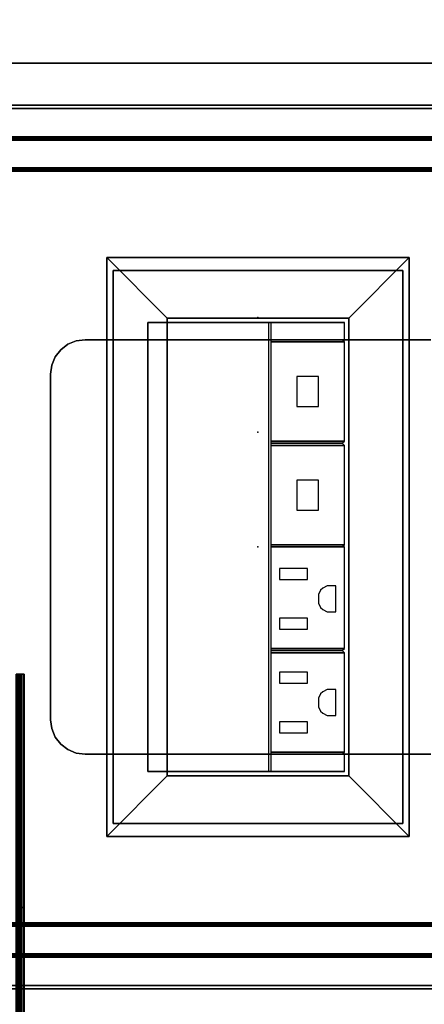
# Model space of a CAD drawing. Header units: inches. Extents: x -36 to 502, y -215 to 67.
# Tile 241 of 256: x 403.81 to 409.67, y -55.95 to -41.7. Entities that reach past the tile are written whole.
import ezdxf
from ezdxf.enums import TextEntityAlignment as Align

# ---------------------------------------------------------------- set-up
doc = ezdxf.new("R2010")
doc.units = ezdxf.units.IN
doc.header["$MEASUREMENT"] = 0
for name, color, linetype in [('A-FURN-3-ELECTRICAL-BODY', 251, 'Continuous'), ('A-FURN-3-ELECTRICAL-HINGE', 254, 'Continuous'), ('A-FURN-3-ELECTRICAL-PLUGFACE', 9, 'Continuous'), ('A-FURN-3-ELECTRICAL-PLUGHOLE', 251, 'Continuous'), ('A-FURN-3-NODE', 7, 'Continuous'), ('A-FURN-3-TABLE-COLUMN-BASE', 252, 'Continuous'), ('A-FURN-3-TABLE-COLUMN-BASE-CLADDING', 254, 'Continuous'), ('A-FURN-3-TABLE-COLUMN-BASE-PLATE', 252, 'Continuous'), ('A-FURN-3-TABLE-SUPPORT-RAIL', 252, 'Continuous'), ('A-FURN-3-TABLE-SUPPORT-TRAY', 252, 'Continuous'), ('A-FURN-3-TABLE-TOP', 33, 'Continuous'), ('A-FURN-HAWORTH-ATT', 7, 'Continuous')]:
    doc.layers.add(name, color=color, linetype=linetype)
doc.styles.get("Standard").update_dxf_attribs({"font": 'arial.ttf'})

# ---------------------------------------------------------------- blocks, each defined once
blk = doc.blocks.new('TAJC-5600-9-3D-3')
at = {"layer": 'A-FURN-3-NODE'}
blk.add_point((66.32, 0), dxfattribs=at)
at = {"layer": 'A-FURN-3-TABLE-SUPPORT-RAIL'}
for points, invisible_edges in [([(5.16, 3.44, 27.102), (8.535, 3.44, 27.102), (57.785, 3.44, 27.102), (5.16, 3.44, 27.63)], 6), ([(61.16, 3.44, 27.102), (61.16, 3.44, 27.63), (5.16, 3.44, 27.63), (57.785, 3.44, 27.102)], 4), ([(57.785, 3.44, 27.102), (8.535, 3.44, 27.102), (10.16, 3.44, 25.477), (56.16, 3.44, 25.477)], 5), ([(61.16, 3.38, 27.102), (57.785, 3.38, 27.102), (5.16, 3.38, 27.63), (61.16, 3.38, 27.63)], 2), ([(57.785, 3.38, 27.102), (8.535, 3.38, 27.102), (5.16, 3.38, 27.102), (5.16, 3.38, 27.63)], 9), ([(8.535, 3.38, 27.102), (57.785, 3.38, 27.102), (56.16, 3.38, 25.477), (10.16, 3.38, 25.477)], 5), ([(8.535, 3.38, 27.102), (57.785, 3.38, 27.102), (56.16, 3.38, 25.477), (10.16, 3.38, 25.477)], 5)]:
    blk.add_3dface(points, dxfattribs=dict(at, invisible_edges=invisible_edges))
for points in [[(57.785, 3.44, 27.102), (56.16, 3.44, 25.477), (56.16, 3.38, 25.477), (57.785, 3.38, 27.102)], [(61.16, 3.44, 27.102), (57.785, 3.44, 27.102), (57.785, 3.38, 27.102), (61.16, 3.38, 27.102)], [(61.16, 3.38, 27.102), (61.16, 3.38, 27.63), (61.16, 3.44, 27.63), (61.16, 3.44, 27.102)]]:
    blk.add_3dface(points, dxfattribs=at)
at = {"layer": 'A-FURN-HAWORTH-ATT', "flags": 1}
for tag, p in [('HAWMC', (0, 0)), ('HAWPN', (0, -0.167)), ('HAWSN', (0, -0.333))]:
    blk.add_attdef(tag, text='', height=0.1, dxfattribs=at).set_placement(p, align=Align.TOP_CENTER)
at = {"layer": 'A-FURN-3-TABLE-SUPPORT-RAIL'}
mesh = blk.add_polymesh((2, 5), dxfattribs=at)
for k, corner in enumerate([(5.16, 3.44, 27.63), (5.16, 3.445, 27.653), (5.16, 3.458, 27.672), (5.16, 3.477, 27.685), (5.16, 3.5, 27.69), (61.16, 3.44, 27.63), (61.16, 3.445, 27.653), (61.16, 3.458, 27.672), (61.16, 3.477, 27.685), (61.16, 3.5, 27.69)]):
    mesh.set_mesh_vertex(divmod(k, 5), corner)
mesh = blk.add_polymesh((2, 5), dxfattribs=at)
for k, corner in enumerate([(61.16, 3.38, 27.63), (61.16, 3.389, 27.676), (61.16, 3.415, 27.715), (61.16, 3.454, 27.741), (61.16, 3.5, 27.75), (5.16, 3.38, 27.63), (5.16, 3.389, 27.676), (5.16, 3.415, 27.715), (5.16, 3.454, 27.741), (5.16, 3.5, 27.75)]):
    mesh.set_mesh_vertex(divmod(k, 5), corner)
mesh = blk.add_polymesh((2, 5), dxfattribs=at)
for k, corner in enumerate([(61.16, 3.44, 27.63), (61.16, 3.445, 27.653), (61.16, 3.458, 27.672), (61.16, 3.477, 27.685), (61.16, 3.5, 27.69), (61.16, 3.38, 27.63), (61.16, 3.389, 27.676), (61.16, 3.415, 27.715), (61.16, 3.454, 27.741), (61.16, 3.5, 27.75)]):
    mesh.set_mesh_vertex(divmod(k, 5), corner)
blk = doc.blocks.new('TA01-JT12-3D-3')
at = {"layer": 'A-FURN-3-NODE'}
blk.add_point((0, 0), dxfattribs=at)
at = {"layer": 'A-FURN-3-TABLE-SUPPORT-TRAY'}
for points in [[(-7, 4.025, 25.305), (-7, -4.025, 25.305), (7, -4.025, 25.305), (7, 4.025, 25.305)], [(7, 4.025, 25.25), (7, -4.025, 25.25), (-7, -4.025, 25.25), (-7, 4.025, 25.25)], [(7, 4.025, 25.25), (7, 4.025, 25.305), (7, -4.025, 25.305), (7, -4.025, 25.25)]]:
    blk.add_3dface(points, dxfattribs=at)
at = {"layer": 'A-FURN-HAWORTH-ATT', "flags": 1}
for tag, p in [('HAWMC', (0, 0)), ('HAWPN', (0, -0.167)), ('HAWSN', (0, -0.333))]:
    blk.add_attdef(tag, text='', height=0.1, dxfattribs=at).set_placement(p, align=Align.TOP_CENTER)
blk = doc.blocks.new('TACB-1200-4-3D-3')
at = {"layer": 'A-FURN-3-NODE'}
blk.add_point((0, 0), dxfattribs=at)
at = {"layer": 'A-FURN-HAWORTH-ATT', "flags": 1}
for tag, p in [('HAWMC', (0, 0)), ('HAWPN', (0, -0.167)), ('HAWSN', (0, -0.333))]:
    blk.add_attdef(tag, text='', height=0.1, dxfattribs=at).set_placement(p, align=Align.TOP_CENTER)
at = {"layer": 'A-FURN-3-TABLE-COLUMN-BASE'}
mesh = blk.add_polymesh((2, 20), dxfattribs=dict(at, n_close=True))
for k, corner in enumerate([(-5.25, 5.441, 22.411), (-5.25, 5.452, 22.395), (-5.25, 5.468, 22.384), (-5.25, 5.487, 22.38), (-5.25, 5.887, 22.38), (-5.25, 5.906, 22.384), (-5.25, 5.922, 22.395), (-5.25, 5.933, 22.411), (-5.25, 5.937, 22.43), (-5.25, 5.937, 23.83), (-5.25, 5.933, 23.849), (-5.25, 5.922, 23.865), (-5.25, 5.906, 23.876), (-5.25, 5.887, 23.88), (-5.25, 5.487, 23.88), (-5.25, 5.468, 23.876), (-5.25, 5.452, 23.865), (-5.25, 5.441, 23.849), (-5.25, 5.437, 23.83), (-5.25, 5.437, 22.43), (5.25, 5.441, 22.411), (5.25, 5.452, 22.395), (5.25, 5.468, 22.384), (5.25, 5.487, 22.38), (5.25, 5.887, 22.38), (5.25, 5.906, 22.384), (5.25, 5.922, 22.395), (5.25, 5.933, 22.411), (5.25, 5.937, 22.43), (5.25, 5.937, 23.83), (5.25, 5.933, 23.849), (5.25, 5.922, 23.865), (5.25, 5.906, 23.876), (5.25, 5.887, 23.88), (5.25, 5.487, 23.88), (5.25, 5.468, 23.876), (5.25, 5.452, 23.865), (5.25, 5.441, 23.849), (5.25, 5.437, 23.83), (5.25, 5.437, 22.43)]):
    mesh.set_mesh_vertex(divmod(k, 20), corner)
mesh = blk.add_polymesh((2, 20), dxfattribs=dict(at, n_close=True))
for k, corner in enumerate([(-5.249, 5.441, 4.15), (-5.249, 5.452, 4.134), (-5.249, 5.468, 4.123), (-5.249, 5.487, 4.119), (-5.249, 5.887, 4.119), (-5.249, 5.906, 4.123), (-5.249, 5.922, 4.134), (-5.249, 5.933, 4.15), (-5.249, 5.937, 4.169), (-5.249, 5.937, 5.569), (-5.249, 5.933, 5.588), (-5.249, 5.922, 5.604), (-5.249, 5.906, 5.615), (-5.249, 5.887, 5.619), (-5.249, 5.487, 5.619), (-5.249, 5.468, 5.615), (-5.249, 5.452, 5.604), (-5.249, 5.441, 5.588), (-5.249, 5.437, 5.569), (-5.249, 5.437, 4.169), (5.25, 5.441, 4.15), (5.25, 5.452, 4.134), (5.25, 5.468, 4.123), (5.25, 5.487, 4.119), (5.25, 5.887, 4.119), (5.25, 5.906, 4.123), (5.25, 5.922, 4.134), (5.25, 5.933, 4.15), (5.25, 5.937, 4.169), (5.25, 5.937, 5.569), (5.25, 5.933, 5.588), (5.25, 5.922, 5.604), (5.25, 5.906, 5.615), (5.25, 5.887, 5.619), (5.25, 5.487, 5.619), (5.25, 5.468, 5.615), (5.25, 5.452, 5.604), (5.25, 5.441, 5.588), (5.25, 5.437, 5.569), (5.25, 5.437, 4.169)]):
    mesh.set_mesh_vertex(divmod(k, 20), corner)
mesh = blk.add_polymesh((2, 20), dxfattribs=dict(at, n_close=True))
for k, corner in enumerate([(-5.25, -5.934, 22.411), (-5.25, -5.923, 22.395), (-5.25, -5.907, 22.384), (-5.25, -5.888, 22.38), (-5.25, -5.488, 22.38), (-5.25, -5.469, 22.384), (-5.25, -5.453, 22.395), (-5.25, -5.442, 22.411), (-5.25, -5.438, 22.43), (-5.25, -5.438, 23.83), (-5.25, -5.442, 23.849), (-5.25, -5.453, 23.865), (-5.25, -5.469, 23.876), (-5.25, -5.488, 23.88), (-5.25, -5.888, 23.88), (-5.25, -5.907, 23.876), (-5.25, -5.923, 23.865), (-5.25, -5.934, 23.849), (-5.25, -5.938, 23.83), (-5.25, -5.938, 22.43), (5.25, -5.934, 22.411), (5.25, -5.923, 22.395), (5.25, -5.907, 22.384), (5.25, -5.888, 22.38), (5.25, -5.488, 22.38), (5.25, -5.469, 22.384), (5.25, -5.453, 22.395), (5.25, -5.442, 22.411), (5.25, -5.438, 22.43), (5.25, -5.438, 23.83), (5.25, -5.442, 23.849), (5.25, -5.453, 23.865), (5.25, -5.469, 23.876), (5.25, -5.488, 23.88), (5.25, -5.888, 23.88), (5.25, -5.907, 23.876), (5.25, -5.923, 23.865), (5.25, -5.934, 23.849), (5.25, -5.938, 23.83), (5.25, -5.938, 22.43)]):
    mesh.set_mesh_vertex(divmod(k, 20), corner)
mesh = blk.add_polymesh((2, 20), dxfattribs=dict(at, n_close=True))
for k, corner in enumerate([(-5.249, -5.934, 4.15), (-5.249, -5.923, 4.134), (-5.249, -5.907, 4.123), (-5.249, -5.888, 4.119), (-5.249, -5.488, 4.119), (-5.249, -5.469, 4.123), (-5.249, -5.453, 4.134), (-5.249, -5.442, 4.15), (-5.249, -5.438, 4.169), (-5.249, -5.438, 5.569), (-5.249, -5.442, 5.588), (-5.249, -5.453, 5.604), (-5.249, -5.469, 5.615), (-5.249, -5.488, 5.619), (-5.249, -5.888, 5.619), (-5.249, -5.907, 5.615), (-5.249, -5.923, 5.604), (-5.249, -5.934, 5.588), (-5.249, -5.938, 5.569), (-5.249, -5.938, 4.169), (5.25, -5.934, 4.15), (5.25, -5.923, 4.134), (5.25, -5.907, 4.123), (5.25, -5.888, 4.119), (5.25, -5.488, 4.119), (5.25, -5.469, 4.123), (5.25, -5.453, 4.134), (5.25, -5.442, 4.15), (5.25, -5.438, 4.169), (5.25, -5.438, 5.569), (5.25, -5.442, 5.588), (5.25, -5.453, 5.604), (5.25, -5.469, 5.615), (5.25, -5.488, 5.619), (5.25, -5.888, 5.619), (5.25, -5.907, 5.615), (5.25, -5.923, 5.604), (5.25, -5.934, 5.588), (5.25, -5.938, 5.569), (5.25, -5.938, 4.169)]):
    mesh.set_mesh_vertex(divmod(k, 20), corner)
blk = doc.blocks.new('TACC-1200-F4-3D-3')
at = {"layer": 'A-FURN-3-NODE'}
blk.add_point((0, 0), dxfattribs=at)
at = {"layer": 'A-FURN-3-TABLE-COLUMN-BASE-CLADDING', "invisible_edges": 5}
for points in [[(5.688, -6.395, 26.184), (5.688, -6.345, 26.184), (-5.687, -6.345, 26.184), (-5.687, -6.395, 26.184)], [(-5.687, -6.395, 0.934), (-5.687, -6.345, 0.934), (5.688, -6.345, 0.934), (5.688, -6.395, 0.934)]]:
    blk.add_3dface(points, dxfattribs=at)
at = {"layer": 'A-FURN-3-TABLE-COLUMN-BASE-CLADDING'}
for points in [[(-5.687, -6.345, 26.184), (5.688, -6.345, 26.184), (5.688, -6.345, 0.934), (-5.687, -6.345, 0.934)], [(-5.687, -6.395, 26.184), (-5.687, -6.395, 0.934), (5.688, -6.395, 0.934), (5.688, -6.395, 26.184)]]:
    blk.add_3dface(points, dxfattribs=at)
at = {"layer": 'A-FURN-HAWORTH-ATT', "flags": 1}
for tag, p in [('HAWMC', (0, 0)), ('HAWPN', (0, -0.167)), ('HAWSN', (0, -0.333))]:
    blk.add_attdef(tag, text='', height=0.1, dxfattribs=at).set_placement(p, align=Align.TOP_CENTER)
blk = doc.blocks.new('TAPL-2700-S-3D-3')
at = {"layer": 'A-FURN-3-NODE'}
blk.add_point((0, 0), dxfattribs=at)
at = {"layer": 'A-FURN-3-TABLE-COLUMN-BASE-PLATE'}
for points, invisible_edges in [([(-13.25, 13.433, 0.744), (-13.354, 13.354, 0.744), (-2.854, 2.854, 0.744), (-2.75, 2.933, 0.744)], 10), ([(-2.75, 2.933, 0.369), (-2.854, 2.854, 0.369), (-13.354, 13.354, 0.369), (-13.25, 13.433, 0.369)], 10), ([(-13.129, 13.483, 0.744), (-13.25, 13.433, 0.744), (-2.75, 2.933, 0.744), (-2.629, 2.983, 0.744)], 10), ([(-2.629, 2.983, 0.369), (-2.75, 2.933, 0.369), (-13.25, 13.433, 0.369), (-13.129, 13.483, 0.369)], 10), ([(-13, 13.5, 0.744), (-13.129, 13.483, 0.744), (-2.629, 2.983, 0.744), (-2.5, 3, 0.744)], 10), ([(-2.5, 3, 0.369), (-2.629, 2.983, 0.369), (-13.129, 13.483, 0.369), (-13, 13.5, 0.369)], 10), ([(2.5, 3, 0.744), (13, 13.5, 0.744), (-13, 13.5, 0.744), (-2.5, 3, 0.744)], 5), ([(2.5, 3, 0.369), (-2.5, 3, 0.369), (-13, 13.5, 0.369), (13, 13.5, 0.369)], 10), ([(-13.354, 13.354, 0.744), (-13.433, 13.25, 0.744), (-2.933, 2.75, 0.744), (-2.854, 2.854, 0.744)], 10), ([(-2.854, 2.854, 0.369), (-2.933, 2.75, 0.369), (-13.433, 13.25, 0.369), (-13.354, 13.354, 0.369)], 10), ([(-13.483, 13.129, 0.744), (-13.5, 13, 0.744), (-3, 2.5, 0.744), (-2.983, 2.629, 0.744)], 10), ([(-2.983, 2.629, 0.369), (-3, 2.5, 0.369), (-13.5, 13, 0.369), (-13.483, 13.129, 0.369)], 10), ([(-13.433, 13.25, 0.744), (-13.483, 13.129, 0.744), (-2.983, 2.629, 0.744), (-2.933, 2.75, 0.744)], 10), ([(-2.933, 2.75, 0.369), (-2.983, 2.629, 0.369), (-13.483, 13.129, 0.369), (-13.433, 13.25, 0.369)], 10), ([(-3, 2.5, 0.744), (-13.5, 13, 0.744), (-13.5, -13, 0.744), (-3, -2.5, 0.744)], 5), ([(-3, 2.5, 0.369), (-3, -2.5, 0.369), (-13.5, -13, 0.369), (-13.5, 13, 0.369)], 10), ([(-13.5, -13, 0.744), (-13.483, -13.129, 0.744), (-2.983, -2.629, 0.744), (-3, -2.5, 0.744)], 10), ([(-3, -2.5, 0.369), (-2.983, -2.629, 0.369), (-13.483, -13.129, 0.369), (-13.5, -13, 0.369)], 10), ([(-13.483, -13.129, 0.744), (-13.433, -13.25, 0.744), (-2.933, -2.75, 0.744), (-2.983, -2.629, 0.744)], 10), ([(-2.983, -2.629, 0.369), (-2.933, -2.75, 0.369), (-13.433, -13.25, 0.369), (-13.483, -13.129, 0.369)], 10), ([(-13.433, -13.25, 0.744), (-13.354, -13.354, 0.744), (-2.854, -2.854, 0.744), (-2.933, -2.75, 0.744)], 10), ([(-2.933, -2.75, 0.369), (-2.854, -2.854, 0.369), (-13.354, -13.354, 0.369), (-13.433, -13.25, 0.369)], 10), ([(-13.354, -13.354, 0.744), (-13.25, -13.433, 0.744), (-2.75, -2.933, 0.744), (-2.854, -2.854, 0.744)], 10), ([(-2.854, -2.854, 0.369), (-2.75, -2.933, 0.369), (-13.25, -13.433, 0.369), (-13.354, -13.354, 0.369)], 10), ([(-13.25, -13.433, 0.744), (-13.129, -13.483, 0.744), (-2.629, -2.983, 0.744), (-2.75, -2.933, 0.744)], 10), ([(-2.75, -2.933, 0.369), (-2.629, -2.983, 0.369), (-13.129, -13.483, 0.369), (-13.25, -13.433, 0.369)], 10), ([(-13.129, -13.483, 0.744), (-13, -13.5, 0.744), (-2.5, -3, 0.744), (-2.629, -2.983, 0.744)], 10), ([(-2.629, -2.983, 0.369), (-2.5, -3, 0.369), (-13, -13.5, 0.369), (-13.129, -13.483, 0.369)], 10), ([(-2.5, -3, 0.744), (-13, -13.5, 0.744), (13, -13.5, 0.744), (2.5, -3, 0.744)], 5), ([(-2.5, -3, 0.369), (2.5, -3, 0.369), (13, -13.5, 0.369), (-13, -13.5, 0.369)], 10)]:
    blk.add_3dface(points, dxfattribs=dict(at, invisible_edges=invisible_edges))
for points in [[(2.5, 3, 0.744), (-2.5, 3, 0.744), (-2.5, 3, 0.369), (2.5, 3, 0.369)], [(-3, 2.5, 0.744), (-3, -2.5, 0.744), (-3, -2.5, 0.369), (-3, 2.5, 0.369)], [(-2.5, -3, 0.744), (2.5, -3, 0.744), (2.5, -3, 0.369), (-2.5, -3, 0.369)]]:
    blk.add_3dface(points, dxfattribs=at)
at = {"layer": 'A-FURN-HAWORTH-ATT', "flags": 1}
for tag, p in [('HAWMC', (0, 0)), ('HAWPN', (0, -0.167)), ('HAWSN', (0, -0.333))]:
    blk.add_attdef(tag, text='', height=0.1, dxfattribs=at).set_placement(p, align=Align.TOP_CENTER)
at = {"layer": 'A-FURN-3-TABLE-COLUMN-BASE-PLATE'}
mesh = blk.add_polymesh((2, 7), dxfattribs=at)
for k, corner in enumerate([(-2.5, 3, 0.744), (-2.629, 2.983, 0.744), (-2.75, 2.933, 0.744), (-2.854, 2.854, 0.744), (-2.933, 2.75, 0.744), (-2.983, 2.629, 0.744), (-3, 2.5, 0.744), (-2.5, 3, 0.369), (-2.629, 2.983, 0.369), (-2.75, 2.933, 0.369), (-2.854, 2.854, 0.369), (-2.933, 2.75, 0.369), (-2.983, 2.629, 0.369), (-3, 2.5, 0.369)]):
    mesh.set_mesh_vertex(divmod(k, 7), corner)
mesh = blk.add_polymesh((2, 7), dxfattribs=at)
for k, corner in enumerate([(-3, -2.5, 0.744), (-2.983, -2.629, 0.744), (-2.933, -2.75, 0.744), (-2.854, -2.854, 0.744), (-2.75, -2.933, 0.744), (-2.629, -2.983, 0.744), (-2.5, -3, 0.744), (-3, -2.5, 0.369), (-2.983, -2.629, 0.369), (-2.933, -2.75, 0.369), (-2.854, -2.854, 0.369), (-2.75, -2.933, 0.369), (-2.629, -2.983, 0.369), (-2.5, -3, 0.369)]):
    mesh.set_mesh_vertex(divmod(k, 7), corner)
blk = doc.blocks.new('EUE1-0000-22-3D-3')
at = {"layer": 'A-FURN-3-ELECTRICAL-BODY'}
blk.add_line((-4.1875, -2.1875), (-4.1875, 2.1875), dxfattribs=at)
for points in [[(-4.1875, -2.1875, 0.0625), (-3.3125, -1.3125, 0.0625), (-3.3125, 1.3125, 0.0625), (-4.1875, 2.1875, 0.0625)], [(-4.1875, 2.1875, 0.0625), (-3.3125, 1.3125, 0.0625), (3.3125, 1.3125, 0.0625), (4.1875, 2.1875, 0.0625)], [(-4.1875, 2.1875, 0.0625), (-4.1875, 2.1875), (-4.1875, -2.1875), (-4.1875, -2.1875, 0.0625)], [(4.1875, 2.1875, 0.0625), (4.1875, 2.1875), (-4.1875, 2.1875), (-4.1875, 2.1875, 0.0625)], [(4.1875, -2.1875, 0.0625), (4.1875, 2.1875, 0.0625), (3.3125, 1.3125, 0.0625), (3.3125, -1.3125, 0.0625)], [(4.1875, -2.1875, 0.0625), (4.1875, -2.1875), (4.1875, 2.1875), (4.1875, 2.1875, 0.0625)], [(-3.3125, -1.3125, 0.0625), (-3.3125, -1.3125, -0.1875), (-3.3125, 1.3125, -0.1875), (-3.3125, 1.3125, 0.0625)], [(-3.3125, 1.3125, 0.0625), (-3.3125, 1.3125, -0.1875), (3.3125, 1.3125, -0.1875), (3.3125, 1.3125, 0.0625)], [(3.3125, 1.3125, 0.0625), (3.3125, 1.3125, -0.1875), (3.3125, -1.3125, -0.1875), (3.3125, -1.3125, 0.0625)], [(4.1875, -2.1875, 0.0625), (3.3125, -1.3125, 0.0625), (-3.3125, -1.3125, 0.0625), (-4.1875, -2.1875, 0.0625)], [(3.3125, -1.3125, 0.0625), (3.3125, -1.3125, -0.1875), (-3.3125, -1.3125, -0.1875), (-3.3125, -1.3125, 0.0625)], [(-4.1875, -2.1875, 0.0625), (-4.1875, -2.1875), (4.1875, -2.1875), (4.1875, -2.1875, 0.0625)]]:
    blk.add_3dface(points, dxfattribs=at)
at = {"layer": 'A-FURN-3-ELECTRICAL-HINGE'}
for points in [[(3.25, -0.15625, 1.0625), (3.25, 1.59375, -0.71875), (-3.25, 1.59375, -0.71875), (-3.25, -0.15625, 1.0625)], [(3.25, 1.59375, -0.71875), (3.25, 1.59375, -0.71875), (-3.25, 1.59375, -0.71875)], [(-3.25, 1.59375, -0.71875), (-3.25, 1.59375, -0.71875), (-3.25, -0.1875, 1.03125), (-3.25, -0.15625, 1.0625)], [(-3.25, -0.1875, 1.03125), (-3.25, 1.59375, -0.71875), (3.25, 1.59375, -0.71875), (3.25, -0.1875, 1.03125)], [(-3.25, -1.25), (-3.25, -0.1875, 1.03125), (-3.25, 1.59375, -0.71875)], [(3.25, -0.15625, 1.0625), (3.25, -0.1875, 1.03125), (3.25, 1.59375, -0.71875)], [(3.25, -0.1875, 1.03125), (3.25, -1.25), (3.25, 1.59375, -0.71875)], [(-3, -0.1875, 1.03125), (-3.25, -0.1875, 1.03125), (-3.25, -1.25), (-3, -1.25)], [(3.25, -0.1875, 1.03125), (3, -0.1875, 1.03125), (3, -1.25), (3.25, -1.25)]]:
    blk.add_3dface(points, dxfattribs=at)
at = {"layer": 'A-FURN-3-ELECTRICAL-PLUGFACE'}
for points in [[(-3, -1.25), (-3, -1.21875), (-3, -0.1875, 1.03125)], [(-2.96875, -0.1875, 1.03125), (-3, -0.1875, 1.03125), (-3, -1.21875), (-2.96875, -1.25)], [(-2.96875, -1.25), (-1.53125, -1.25), (-1.53125, -0.1875, 1.03125), (-2.96875, -0.1875, 1.03125)], [(-1.5, -0.1875, 1.03125), (-1.53125, -0.1875, 1.03125), (-1.53125, -1.25), (-1.5, -1.21875)], [(-1.5, -1.21875), (-1.46875, -1.25), (-1.46875, -0.1875, 1.03125), (-1.5, -0.1875, 1.03125)], [(-1.46875, -1.25), (0, -1.25), (0, -0.1875, 1.03125), (-1.46875, -0.1875, 1.03125)], [(0, -0.1875, 1.03125), (0, -0.1875, 1.03125), (0, -1.25), (0, -1.21875)], [(0, -1.21875), (0.03125, -1.25), (0.03125, -0.1875, 1.03125), (0, -0.1875, 1.03125)], [(0.03125, -1.25), (1.46875, -1.25), (1.46875, -0.1875, 1.03125), (0.03125, -0.1875, 1.03125)], [(1.5, -0.1875, 1.03125), (1.46875, -0.1875, 1.03125), (1.46875, -1.25), (1.5, -1.21875)], [(1.5, -1.21875), (1.53125, -1.25), (1.53125, -0.1875, 1.03125), (1.5, -0.1875, 1.03125)], [(1.53125, -1.25), (2.96875, -1.25), (2.96875, -0.1875, 1.03125), (1.53125, -0.1875, 1.03125)], [(3, -0.1875, 1.03125), (2.96875, -0.1875, 1.03125), (2.96875, -1.25), (3, -1.21875)], [(3, -1.21875), (3, -1.25), (3, -0.1875, 1.03125)]]:
    blk.add_3dface(points, dxfattribs=at)
at = {"layer": 'A-FURN-3-ELECTRICAL-PLUGHOLE'}
for points in [[(-2.53125, -0.3125, 0.90625), (-2.6875, -0.3125, 0.90625), (-2.6875, -0.71875, 0.53125), (-2.53125, -0.71875, 0.53125)], [(-1.96875, -0.71875, 0.53125), (-1.8125, -0.71875, 0.53125), (-1.8125, -0.3125, 0.90625), (-1.96875, -0.3125, 0.90625)], [(-1.03125, -0.3125, 0.90625), (-1.1875, -0.3125, 0.90625), (-1.1875, -0.71875, 0.53125), (-1.03125, -0.71875, 0.53125)], [(-0.46875, -0.71875, 0.53125), (-0.3125, -0.71875, 0.53125), (-0.3125, -0.3125, 0.90625), (-0.46875, -0.3125, 0.90625)], [(0.53125, -0.875, 0.375), (0.96875, -0.875, 0.375), (0.96875, -0.5625, 0.6875), (0.53125, -0.5625, 0.6875)], [(2.03125, -0.875, 0.375), (2.46875, -0.875, 0.375), (2.46875, -0.5625, 0.6875), (2.03125, -0.5625, 0.6875)]]:
    blk.add_3dface(points, dxfattribs=at)
for points, invisible_edges in [([(-2.4375, -1, 0.25), (-2.0625, -1, 0.25), (-2.09375, -0.9375, 0.3125), (-2.40625, -0.9375, 0.3125)], 5), ([(-2.40625, -0.9375, 0.3125), (-2.09375, -0.9375, 0.3125), (-2.125, -0.90625, 0.34375), (-2.375, -0.90625, 0.34375)], 5), ([(-2.375, -0.90625, 0.34375), (-2.125, -0.90625, 0.34375), (-2.1875, -0.875, 0.375), (-2.3125, -0.875, 0.375)], 5), ([(-2.3125, -0.875, 0.375), (-2.1875, -0.875, 0.375), (-2.25, -0.875, 0.375)], 1), ([(-0.9375, -1, 0.25), (-0.5625, -1, 0.25), (-0.59375, -0.9375, 0.3125), (-0.90625, -0.9375, 0.3125)], 5), ([(-0.90625, -0.9375, 0.3125), (-0.59375, -0.9375, 0.3125), (-0.625, -0.90625, 0.34375), (-0.875, -0.90625, 0.34375)], 5), ([(-0.875, -0.90625, 0.34375), (-0.625, -0.90625, 0.34375), (-0.6875, -0.875, 0.375), (-0.8125, -0.875, 0.375)], 5), ([(-0.8125, -0.875, 0.375), (-0.6875, -0.875, 0.375), (-0.75, -0.875, 0.375)], 1), ([(-2.4375, -1, 0.25), (-2.4375, -1.125, 0.125), (-2.0625, -1.125, 0.125), (-2.0625, -1, 0.25)], 8), ([(-0.9375, -1, 0.25), (-0.9375, -1.125, 0.125), (-0.5625, -1.125, 0.125), (-0.5625, -1, 0.25)], 8)]:
    blk.add_3dface(points, dxfattribs=dict(at, invisible_edges=invisible_edges))
at = {"layer": 'A-FURN-3-NODE'}
blk.add_point((0, 0), dxfattribs=at)
blk = doc.blocks.new('TARA-60C6-LJSFBNNN-3D-3')
at = {"layer": 'A-FURN-3-NODE'}
for p in [(94.5, -30, 29), (96.16, -30)]:
    blk.add_point(p, dxfattribs=at)
at = {"layer": 'A-FURN-3-TABLE-TOP'}
for points, invisible_edges in [([(90.5, -27.906, 29), (63.04, -0.118, 29), (63.04, -59.882, 29), (90.5, -32.094, 29)], 5), ([(98.5, -27.906, 29), (125.882, -0.118, 29), (63.04, -0.118, 29), (90.5, -27.906, 29)], 5), ([(90.5, -27.906, 27.75), (63.04, -0.118, 27.75), (125.882, -0.118, 27.75), (98.5, -27.906, 27.75)], 5), ([(63.04, -59.882, 27.75), (63.04, -0.118, 27.75), (90.5, -27.906, 27.75), (90.5, -32.094, 27.75)], 10), ([(125.882, -59.882, 29), (125.882, -0.118, 29), (98.5, -27.906, 29), (98.5, -32.094, 29)], 10), ([(98.5, -27.906, 27.75), (125.882, -0.118, 27.75), (125.882, -59.882, 27.75), (98.5, -32.094, 27.75)], 5), ([(63.04, -59.882, 29), (125.882, -59.882, 29), (98.5, -32.094, 29), (90.5, -32.094, 29)], 10), ([(125.882, -59.882, 27.75), (63.04, -59.882, 27.75), (90.5, -32.094, 27.75), (98.5, -32.094, 27.75)], 10)]:
    blk.add_3dface(points, dxfattribs=dict(at, invisible_edges=invisible_edges))
for points in [[(90.5, -27.906, 29), (90.5, -27.906, 27.75), (98.5, -27.906, 27.75), (98.5, -27.906, 29)], [(90.5, -32.094, 27.75), (90.5, -27.906, 27.75), (90.5, -27.906, 29), (90.5, -32.094, 29)], [(98.5, -27.906, 27.75), (98.5, -32.094, 27.75), (98.5, -32.094, 29), (98.5, -27.906, 29)], [(98.5, -32.094, 27.75), (90.5, -32.094, 27.75), (90.5, -32.094, 29), (98.5, -32.094, 29)]]:
    blk.add_3dface(points, dxfattribs=at)
at = {"layer": 'A-FURN-HAWORTH-ATT', "flags": 1}
for tag, p in [('HAWMC', (0, 0)), ('HAWPN', (0, -0.167)), ('HAWSN', (0, -0.333))]:
    blk.add_attdef(tag, text='', height=0.1, dxfattribs=at).set_placement(p, align=Align.TOP_CENTER)

msp = doc.modelspace()

# ---------------------------------------------------------------- block references
for name, p, rotation in [('TARA-60C6-LJSFBNNN-3D-3', (377.259, -143.832), 90.00000000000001), ('TA01-JT12-3D-3', (407.259, -49.332), 90.00000000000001), ('TACC-1200-F4-3D-3', (407.259, -49.332), 180), ('TACC-1200-F4-3D-3', (407.259, -49.332), 270), ('TACC-1200-F4-3D-3', (407.259, -49.332), 90.00000000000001), ('EUE1-0000-22-3D-3', (407.259, -49.332, 29), 90.00000000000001), ('TAJC-5600-9-3D-3', (407.259, -112.332), 90.00000000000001)]:
    msp.add_blockref(name, p, dxfattribs=dict(rotation=rotation))
for name in ['TAPL-2700-S-3D-3', 'TACB-1200-4-3D-3', 'TACC-1200-F4-3D-3']:
    msp.add_blockref(name, (407.259, -49.332))

doc.saveas('drawing.dxf')
